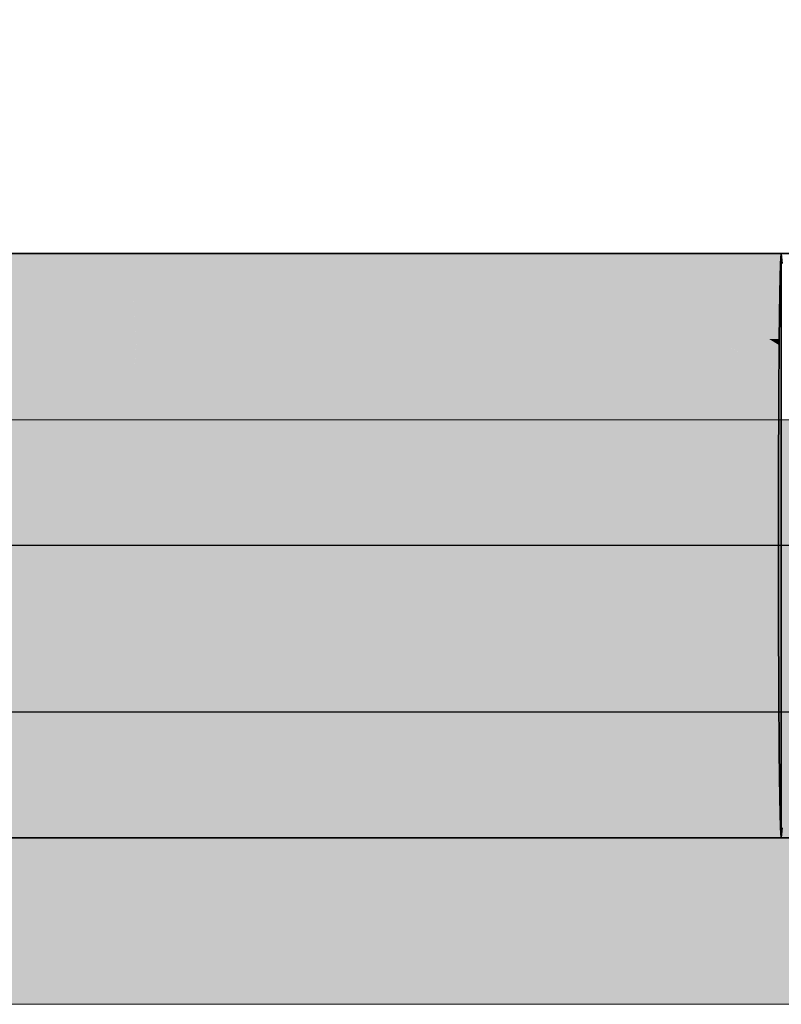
# Model space of a CAD drawing. Extents: x -123 to 597, y -160 to 584.
# Tile 149 of 207: x 3.73 to 6.6, y 224.53 to 228.24. Entities that reach past the tile are written whole.
import ezdxf
from ezdxf.lldxf.tags import DXFTag

# ---------------------------------------------------------------- set-up
doc = ezdxf.new("R2010")
doc.units = 0
doc.layers.get('0').update_dxf_attribs({"lineweight": 35})
for name, color, linetype, lineweight, true_color in [('S_Entlüftung', 4, 'Continuous', 5, 0x00ffff), ('S_Entlüftung-Shading', 4, 'Continuous', 5, 0x00ffff), ('S_Schmutzwasser', 7, 'Continuous', 35, 0xcc3300), ('S_Schmutzwasser-Shading', 7, 'Continuous', 35, 0xcc3300)]:
    doc.layers.add(name, color=color, linetype=linetype, lineweight=lineweight, true_color=true_color)
tags = doc.linetypes.add('STRICHPUNKT2', pattern=[12.7, 6.35, -3.175, 0, -3.175]).pattern_tags.tags
tags[10:11] = [DXFTag(74, 4), DXFTag(75, 0), DXFTag(340, '0'), DXFTag(46, 0.0), DXFTag(50, 0.0), DXFTag(44, 0.0), DXFTag(45, 0.0)]
tags[8:9] = [DXFTag(74, 4), DXFTag(75, 0), DXFTag(340, '0'), DXFTag(46, 0.0), DXFTag(50, 0.0), DXFTag(44, 0.0), DXFTag(45, 0.0)]
tags[6:7] = [DXFTag(74, 4), DXFTag(75, 0), DXFTag(340, '0'), DXFTag(46, 0.0), DXFTag(50, 0.0), DXFTag(44, 0.0), DXFTag(45, 0.0)]
tags[4:5] = [DXFTag(74, 4), DXFTag(75, 0), DXFTag(340, '0'), DXFTag(46, 0.0), DXFTag(50, 0.0), DXFTag(44, 0.0), DXFTag(45, 0.0)]

# ---------------------------------------------------------------- blocks, each defined once
blk = doc.blocks.new('Shading-A07ALSE31N', base_point=(6.5925, 227.0447))
at = {"layer": 'S_Schmutzwasser-Shading', "color": 26, "true_color": 0x731c00}
for points in [[(-11.8238, 227.3206), (4.1118, 227.3206), (-11.8209, 227.3581)], [(4.1118, 227.3206), (-11.8209, 227.3581), (4.0396, 227.3581)], [(4.1118, 227.3206), (6.5973, 227.3206), (4.0396, 227.3581)], [(6.5973, 227.3206), (4.0396, 227.3581), (6.6002, 227.3581)], [(-11.8209, 225.1585), (6.6002, 225.1585), (-11.8238, 225.196)], [(6.6002, 225.1585), (-11.8238, 225.196), (6.5973, 225.196)]]:
    blk.add_solid(points, dxfattribs=at)
at = {"layer": 'S_Schmutzwasser-Shading', "color": 24, "true_color": 0x8d2300}
for points in [[(-11.8264, 227.2107), (4.1571, 227.2107), (-11.8238, 227.3206)], [(4.1571, 227.2107), (-11.8238, 227.3206), (4.1118, 227.3206)], [(4.1571, 227.2107), (6.0387, 227.2107), (4.1118, 227.3206)], [(6.0387, 227.2107), (4.1118, 227.3206), (5.2692, 227.3206)], [(6.0387, 227.2107), (6.5947, 227.2107), (5.2692, 227.3206)], [(6.5947, 227.2107), (5.2692, 227.3206), (6.5973, 227.3206)], [(-11.8238, 225.196), (6.5973, 225.196), (-11.8264, 225.3059)], [(6.5973, 225.196), (-11.8264, 225.3059), (6.5947, 225.3059)]]:
    blk.add_solid(points, dxfattribs=at)
at = {"layer": 'S_Schmutzwasser-Shading', "color": 24, "true_color": 0xa42900}
for points in [[(-11.8287, 227.036), (4.1726, 227.036), (-11.8264, 227.2107)], [(4.1726, 227.036), (-11.8264, 227.2107), (4.1571, 227.2107)], [(6.4981, 227.0512), (5.9113, 227.2107), (4.1571, 227.2107)], [(4.1713, 227.0512), (6.4981, 227.0512), (4.1571, 227.2107)], [(6.4981, 227.0512), (6.0387, 227.2107), (5.9113, 227.2107)], [(6.5925, 227.0447), (6.5947, 227.2107), (6.0387, 227.2107)], [(6.571, 227.0512), (6.4981, 227.0512), (6.0387, 227.2107)], [(4.1726, 227.036), (6.5539, 227.036), (4.1713, 227.0512)], [(6.5539, 227.036), (4.1713, 227.0512), (6.4981, 227.0512)], [(6.5925, 227.0447), (6.571, 227.0512), (6.4981, 227.0512)], [(6.5218, 227.0447), (6.5925, 227.0447), (6.4981, 227.0512)], [(6.5539, 227.036), (6.5924, 227.036), (6.5218, 227.0447)], [(6.5924, 227.036), (6.5218, 227.0447), (6.5925, 227.0447)], [(-11.8264, 225.3059), (6.5947, 225.3059), (-11.8287, 225.4807)], [(6.5947, 225.3059), (-11.8287, 225.4807), (6.5924, 225.4807)]]:
    blk.add_solid(points, dxfattribs=at)
at = {"layer": 'S_Schmutzwasser-Shading', "color": 22, "true_color": 0xb62d00}
for points in [[(-11.8305, 226.8082), (4.1571, 226.8082), (-11.8287, 227.036)], [(4.1571, 226.8082), (-11.8287, 227.036), (4.1726, 227.036)], [(4.1571, 226.8082), (6.5907, 226.8082), (4.1712, 227.0147)], [(4.1712, 227.0147), (6.3811, 227.0147), (4.1726, 227.036)], [(6.5907, 226.8082), (4.1712, 227.0147), (6.3811, 227.0147)], [(6.3811, 227.0147), (6.3335, 227.036), (4.1726, 227.036)], [(6.3811, 227.0147), (6.5539, 227.036), (6.3335, 227.036)], [(6.5889, 227.0147), (6.3811, 227.0147), (6.5539, 227.036)], [(6.5922, 227.0127), (6.5889, 227.0147), (6.3811, 227.0147)], [(6.5922, 227.0127), (6.3857, 227.0127), (6.3811, 227.0147)], [(6.5915, 226.921), (6.4762, 226.921), (6.3811, 227.0147)], [(6.5915, 226.921), (6.5922, 227.0127), (6.3857, 227.0127)], [(6.5922, 227.0127), (6.5924, 227.036), (6.5539, 227.036)], [(6.5907, 226.8082), (6.5915, 226.921), (6.4762, 226.921)], [(-11.8287, 225.4807), (6.5924, 225.4807), (-11.8305, 225.7084)], [(6.5924, 225.4807), (-11.8305, 225.7084), (6.5907, 225.7084)]]:
    blk.add_solid(points, dxfattribs=at)
at = {"layer": 'S_Schmutzwasser-Shading', "color": 22, "true_color": 0xc43100}
for points in [[(-11.8316, 226.543), (4.1118, 226.543), (-11.8305, 226.8082)], [(4.1118, 226.543), (-11.8305, 226.8082), (4.1571, 226.8082)], [(4.1118, 226.543), (6.5896, 226.543), (4.1571, 226.8082)], [(6.5896, 226.543), (4.1571, 226.8082), (6.5907, 226.8082)], [(-11.8305, 225.7084), (6.5907, 225.7084), (-11.8316, 225.9737)], [(6.5907, 225.7084), (-11.8316, 225.9737), (6.5896, 225.9737)]]:
    blk.add_solid(points, dxfattribs=at)
at = {"layer": 'S_Schmutzwasser-Shading', "color": 22, "true_color": 0xcb3200}
for points in [[(-11.8319, 226.2583), (6.5892, 226.2583), (-11.8316, 226.543)], [(6.5892, 226.2583), (-11.8316, 226.543), (6.5896, 226.543)], [(-11.8316, 225.9737), (6.5896, 225.9737), (-11.8319, 226.2583)], [(6.5896, 225.9737), (-11.8319, 226.2583), (6.5892, 226.2583)]]:
    blk.add_solid(points, dxfattribs=at)
blk = doc.blocks.new('Shading-A07ALSGN1N', base_point=(13.1449, 226.7053))
at = {"layer": 'S_Entlüftung-Shading', "color": 134, "true_color": 0x009090}
for points in [[(-32.2853, 226.6937), (7.1433, 226.6937), (-32.4031, 226.7312)], [(7.1433, 226.6937), (-32.4031, 226.7312), (4.4696, 226.7312)], [(7.1433, 226.6937), (8.4625, 226.6937), (4.4696, 226.7312)], [(8.4625, 226.6937), (4.4696, 226.7312), (6.1573, 226.7312)], [(8.4625, 226.6937), (9.171, 226.6937), (6.1573, 226.7312)], [(9.171, 226.6937), (6.1573, 226.7312), (7.0134, 226.7312)], [(2.7815, 224.5312), (-32.2941, 224.5687), (5.5128, 224.5687)], [(2.7815, 224.5312), (5.2461, 224.5312), (5.5128, 224.5687)], [(5.2461, 224.5312), (6.7237, 224.5312), (7.5822, 224.5687)], [(5.2461, 224.5312), (5.5128, 224.5687), (7.5822, 224.5687)]]:
    blk.add_solid(points, dxfattribs=at)
at = {"layer": 'S_Entlüftung-Shading', "color": 134, "true_color": 0x00b0b0}
for points in [[(-32.1759, 226.5838), (8.7691, 226.5838), (-32.2853, 226.6937)], [(8.7691, 226.5838), (-32.2853, 226.6937), (6.0291, 226.6937)], [(8.7691, 226.5838), (9.5773, 226.5838), (6.0291, 226.6937)], [(9.5773, 226.5838), (6.0291, 226.6937), (7.1433, 226.6937)], [(-32.2941, 224.5687), (7.5822, 224.5687), (-32.1838, 224.6786)], [(7.5822, 224.5687), (-32.1838, 224.6786), (9.7903, 224.6786)]]:
    blk.add_solid(points, dxfattribs=at)
at = {"layer": 'S_Entlüftung-Shading', "color": 132, "true_color": 0x00cdcd}
for points in [[(-32.0822, 226.409), (11.0415, 226.409), (-32.1759, 226.5838)], [(11.0415, 226.409), (-32.1759, 226.5838), (8.7691, 226.5838)], [(-32.1838, 224.6786), (10.9208, 224.6786), (-32.0887, 224.8534)], [(10.9208, 224.6786), (-32.0887, 224.8534), (12.6743, 224.8534)]]:
    blk.add_solid(points, dxfattribs=at)
at = {"layer": 'S_Entlüftung-Shading', "color": 132, "true_color": 0x00e4e4}
for points in [[(-32.0115, 226.1835), (12.6743, 226.1835), (-32.0822, 226.409)], [(11.1267, 226.3972), (-29.7467, 226.3972), (-32.0822, 226.409)], [(11.1267, 226.3972), (11.0415, 226.409), (-32.0822, 226.409)], [(12.6743, 226.1835), (11.1267, 226.3972), (-29.7467, 226.3972)], [(-32.0108, 226.1812), (12.6915, 226.1812), (-32.0115, 226.1835)], [(12.6915, 226.1812), (-32.0115, 226.1835), (12.6743, 226.1835)], [(-32.0847, 224.8657), (13.1449, 224.8657), (-32.0153, 225.0812)], [(13.1449, 224.8657), (13.1449, 225.0812), (-32.0153, 225.0812)], [(-32.0887, 224.8534), (13.0731, 224.8534), (-32.0847, 224.8657)], [(13.0731, 224.8534), (-32.0847, 224.8657), (13.1449, 224.8657)]]:
    blk.add_solid(points, dxfattribs=at)
at = {"layer": 'S_Entlüftung-Shading', "color": 4, "true_color": 0x00f5f5}
for points in [[(12.7505, 226.1641), (12.6915, 226.1812), (-32.0108, 226.1812)], [(-32.0079, 226.1641), (12.7505, 226.1641), (-32.0108, 226.1812)], [(-31.9664, 225.9159), (13.1449, 225.9159), (-32.0079, 226.1641)], [(13.1449, 225.9159), (-32.0079, 226.1641), (12.7505, 226.1641)], [(-32.0153, 225.0812), (13.1449, 225.0812), (-31.9687, 225.3465)], [(13.1449, 225.0812), (-31.9687, 225.3465), (13.1449, 225.3465)]]:
    blk.add_solid(points, dxfattribs=at)
at = {"layer": 'S_Entlüftung-Shading', "color": 4, "true_color": 0x00fdfd}
for points in [[(-31.952, 225.6312), (13.1449, 225.6312), (-31.9664, 225.9159)], [(13.1449, 225.6312), (-31.9664, 225.9159), (13.1449, 225.9159)], [(-31.9687, 225.3465), (13.1449, 225.3465), (-31.952, 225.6312)], [(13.1449, 225.3465), (-31.952, 225.6312), (13.1449, 225.6312)]]:
    blk.add_solid(points, dxfattribs=at)
blk = doc.blocks.new('KG-Bogen 45°-A07ALSPW1N', base_point=(6.6002, 225.1583))
at = {"color": 0, "linetype": 'ByBlock', "lineweight": -2, "ltscale": 0.35}
for p, q in [((7.6438, 228.2379), (6.7642, 227.3583)), ((8.0995, 227.7823), (7.6438, 228.2379)), ((8.7438, 227.1379), (8.0995, 227.7823)), ((6.7642, 227.3583), (6.6002, 227.3583)), ((6.6002, 226.7139), (6.6002, 227.3583)), ((9.1995, 226.6823), (8.7438, 227.1379)), ((6.6002, 225.8027), (6.6002, 226.7139)), ((8.3198, 225.8027), (9.1995, 226.6823)), ((6.6002, 225.1583), (6.6002, 225.8027)), ((8.3198, 225.8027), (7.8642, 225.4531)), ((7.8642, 225.4531), (7.3336, 225.2333)), ((7.3336, 225.2333), (6.7642, 225.1583)), ((6.6002, 225.1583), (6.7642, 225.1583))]:
    blk.add_line(p, q, dxfattribs=at)
at = {"color": 0, "linetype": 'STRICHPUNKT2', "lineweight": 25, "ltscale": 0.25}
for p, q in [((8.4216, 227.4601), (7.542, 226.5805)), ((7.542, 226.5805), (7.3142, 226.4057)), ((7.3142, 226.4057), (7.0489, 226.2958)), ((7.0489, 226.2958), (6.7642, 226.2583)), ((6.7642, 226.2583), (6.6002, 226.2583))]:
    blk.add_line(p, q, dxfattribs=at)
blk = doc.blocks.new('KG-Rohr-A07ALSPY1N', base_point=(-11.8319, 225.1585))
at = {"color": 0, "linetype": 'ByBlock', "lineweight": -2, "ltscale": 0.35}
for p, q in [((6.6002, 227.3581), (-11.8209, 227.3581)), ((6.6002, 227.3581), (6.5973, 227.3206)), ((6.603, 227.3206), (6.6002, 227.3581)), ((6.5973, 227.3206), (6.5947, 227.2107)), ((6.5947, 227.2107), (6.5924, 227.036)), ((6.5924, 227.036), (6.5907, 226.8082)), ((6.5907, 226.8082), (6.5896, 226.543)), ((6.5896, 226.543), (6.5892, 226.2583)), ((6.5892, 226.2583), (6.5896, 225.9737)), ((6.5896, 225.9737), (6.5907, 225.7084)), ((6.5907, 225.7084), (6.5924, 225.4806)), ((6.5924, 225.4806), (6.5947, 225.3059)), ((6.5947, 225.3059), (6.5973, 225.196)), ((6.5973, 225.196), (6.6002, 225.1585)), ((6.6002, 225.1585), (6.603, 225.196)), ((6.6002, 225.1585), (-11.8209, 225.1585))]:
    blk.add_line(p, q, dxfattribs=at)
at = {"color": 0, "linetype": 'STRICHPUNKT2', "lineweight": 25, "ltscale": 0.25}
blk.add_line((6.6002, 226.2583), (-11.8209, 226.2583), dxfattribs=at)
blk = doc.blocks.new('Rohr mit Muffe-A07ALSQ41N', base_point=(-37.6307, 224.5312))
at = {"color": 0, "linetype": 'ByBlock', "lineweight": -2, "ltscale": 0.13}
for p, q in [((13.1449, 226.7312), (-37.6307, 226.7312)), ((-37.6307, 224.5312), (13.1449, 224.5312))]:
    blk.add_line(p, q, dxfattribs=at)
at = {"color": 0, "linetype": 'STRICHPUNKT2', "lineweight": 25, "ltscale": 0.25}
blk.add_line((13.1449, 225.6312), (-37.6307, 225.6312), dxfattribs=at)

msp = doc.modelspace()

# ---------------------------------------------------------------- block references
at = {"layer": 'S_Entlüftung'}
msp.add_blockref('Shading-A07ALSGN1N', (13.1449, 226.7053), dxfattribs=at)
at = {"layer": 'S_Entlüftung', "ltscale": 0.13}
msp.add_blockref('Rohr mit Muffe-A07ALSQ41N', (-37.6307, 224.5312), dxfattribs=at)
at = {"layer": 'S_Schmutzwasser', "ltscale": 0.35}
for name, p in [('KG-Bogen 45°-A07ALSPW1N', (6.6002, 225.1583)), ('KG-Rohr-A07ALSPY1N', (-11.8319, 225.1585))]:
    msp.add_blockref(name, p, dxfattribs=at)
at = {"layer": 'S_Schmutzwasser'}
msp.add_blockref('Shading-A07ALSE31N', (6.5925, 227.0447), dxfattribs=at)

doc.saveas('drawing.dxf')
